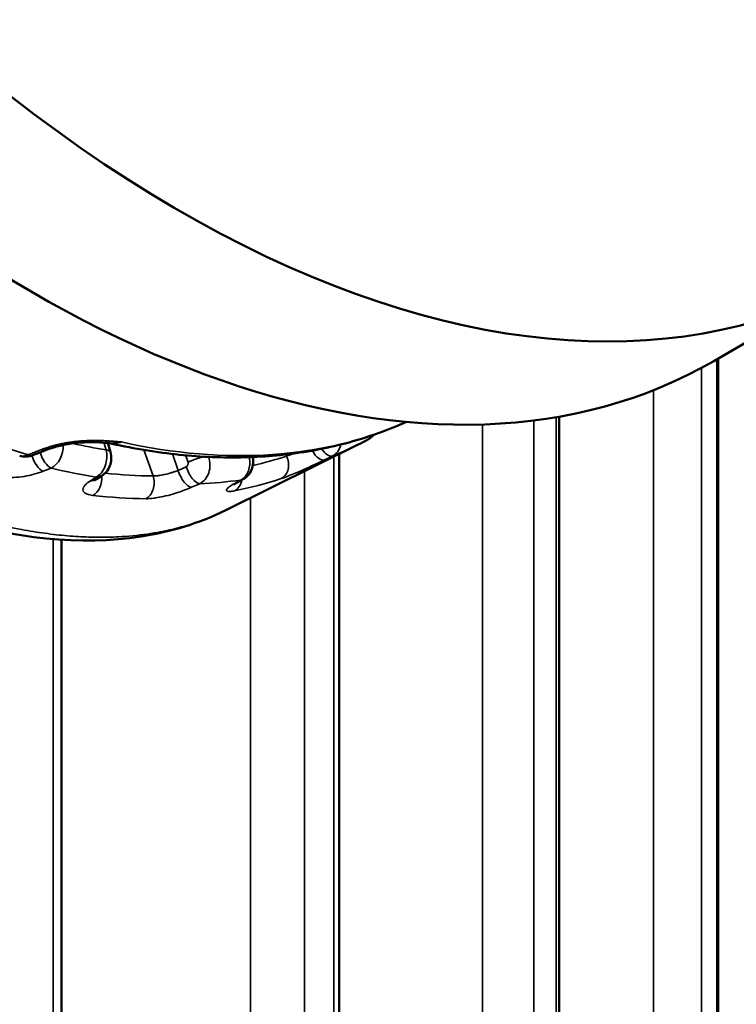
# Model space of a CAD drawing. Header units: millimetres. Extents: x 38 to 2514, y 38 to 1622.
# Tile 217 of 256: x 1580 to 1591, y 301 to 315. Entities that reach past the tile are written whole.
import ezdxf

# ---------------------------------------------------------------- set-up
doc = ezdxf.new("R2010")
doc.units = ezdxf.units.MM
doc.header["$LTSCALE"] = 7.692308
doc.layers.add('Visible (ISO)', color=7, linetype='Continuous', lineweight=50)
doc.layers.add('Visible Narrow (ISO)', color=7, linetype='Continuous', lineweight=35)

msp = doc.modelspace()

# ---------------------------------------------------------------- linework, layer by layer
at = {"layer": 'Visible (ISO)'}
for p, q in [((1590.4751, 310.4716), (1592.5965, 311.6964)), ((1590.537, 310.5073), (1590.537, 281.5992)), ((1588.1975, 309.6532), (1588.1975, 285.7017)), ((1581.5893, 309.1284), (1581.5507, 309.2674)), ((1583.2877, 308.2767), (1585.2482, 309.2467)), ((1584.9558, 309.102), (1584.9558, 289.5937)), ((1581.4632, 308.7821), (1581.3769, 308.7278)), ((1583.5462, 308.7334), (1583.4574, 308.6839)), ((1580.8674, 307.8424), (1580.8674, 293.2091))]:
    msp.add_line(p, q, dxfattribs=at)
msp.add_arc((1580.3394, 309.3652), 0.3, 253.41854, 291.21827, dxfattribs=at)
for centre, major_axis, ratio, start_param, end_param in [((1582.5965, 329.0169), (10, -17.3205), 0.5773503, 3.9269908, 6.9131084), ((1580.4751, 327.7921), (10, -17.3205), 0.5773503, 3.9269908, 6.2831853), ((1581.9338, 308.5803), (0.1065, -0.6918), 0.8693225, 0.000022, 0.0000371), ((1534.8668, 271.3722), (-57.5, 0), 0.5773503, 3.1133046, 6.3114734), ((1534.8668, 271.2497), (-57.35, 0), 0.5773503, 3.1644834, 6.2602946), ((1534.8668, 271.2497), (-56, 0), 0.5773503, 3.6340465, 5.7907315), ((1534.8668, 269.4943), (57.5, 0), 0.5773503, 0, 3.1415926)]:
    msp.add_ellipse(centre, major_axis=major_axis, ratio=ratio, start_param=start_param, end_param=end_param, dxfattribs=at)
for points, knots in [([(1582.0403, 307.8884), (1581.1576, 307.7525), (1580.1738, 307.8583), (1578.0534, 308.4827), (1576.8804, 309.0256), (1574.4918, 310.4657), (1573.2475, 311.3792), (1570.8781, 313.4408), (1569.7232, 314.6083), (1567.6125, 317.1266), (1566.6376, 318.5128), (1565.0351, 321.3808), (1564.3984, 322.9016), (1563.6196, 325.8684), (1563.4651, 327.3535), (1563.6668, 330.0737), (1564.0109, 331.3485), (1565.0269, 333.3667), (1565.6397, 334.1837), (1566.3643, 334.8527)], [0, 0, 0, 0, 0.4829176, 0.4829176, 0.9823723, 0.9823723, 1.4785011, 1.4785011, 1.9647134, 1.9647134, 2.4644005, 2.4644005, 2.9774641, 2.9774641, 3.4862965, 3.4862965, 3.9806044, 3.9806044, 4.3895578, 4.3895578, 4.3895578, 4.3895578]), ([(1585.9468, 309.5749), (1585.7437, 309.4841), (1585.5347, 309.405), (1585.035, 309.2482), (1584.7402, 309.1796), (1584.1352, 309.0847), (1583.8249, 309.0584), (1583.192, 309.0476), (1582.8693, 309.0631), (1582.2165, 309.1351), (1581.8865, 309.1913), (1581.553, 309.2672)], [3.98672274, 3.98672274, 3.98672274, 3.98672274, 4.05504693, 4.05504693, 4.14603666, 4.14603666, 4.2370264, 4.2370264, 4.32801613, 4.32801613, 4.41838142, 4.41838142, 4.41838142, 4.41838142]), ([(1585.4671, 309.386), (1585.4604, 309.3775), (1585.4532, 309.3695), (1585.4265, 309.3432), (1585.4044, 309.327), (1585.3807, 309.3145)], [0.035732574, 0.035732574, 0.035732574, 0.035732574, 0.038959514, 0.038959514, 0.04703819, 0.04703819, 0.04703819, 0.04703819]), ([(1581.5609, 309.2666), (1581.4501, 309.2753), (1581.3312, 309.2808), (1581.1417, 309.2704), (1581.0792, 309.2644), (1580.9423, 309.245), (1580.8662, 309.2299), (1580.7441, 309.1974), (1580.6941, 309.1812), (1580.6502, 309.1641)], [0, 0, 0, 0, 0.040555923, 0.040555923, 0.05931132, 0.05931132, 0.082058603, 0.082058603, 0.099089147, 0.099089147, 0.099089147, 0.099089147]), ([(1585.2482, 309.2467), (1585.2571, 309.2511), (1585.266, 309.2555), (1585.2837, 309.2644), (1585.2926, 309.2689), (1585.3103, 309.2779), (1585.3191, 309.2824), (1585.3367, 309.2915), (1585.3455, 309.296), (1585.3631, 309.3052), (1585.3719, 309.3098), (1585.3807, 309.3145)], [3.889924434, 3.889924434, 3.889924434, 3.889924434, 3.893031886, 3.893031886, 3.896139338, 3.896139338, 3.89924679, 3.89924679, 3.902354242, 3.902354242, 3.905461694, 3.905461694, 3.905461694, 3.905461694]), ([(1581.5893, 309.1284), (1581.5984, 309.0956), (1581.6022, 309.0609), (1581.5991, 308.9936), (1581.5924, 308.96), (1581.5692, 308.8976), (1581.5523, 308.8679), (1581.512, 308.8188), (1581.4888, 308.7982), (1581.4632, 308.7821)], [0, 0, 0, 0, 0.01021602, 0.01021602, 0.020228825, 0.020228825, 0.030263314, 0.030263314, 0.039394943, 0.039394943, 0.039394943, 0.039394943]), ([(1583.6853, 309.0582), (1583.6883, 309.0444), (1583.6904, 309.0305), (1583.6943, 308.9834), (1583.6918, 308.9494), (1583.6762, 308.8853), (1583.6631, 308.8543), (1583.6284, 308.8003), (1583.6067, 308.7764), (1583.5706, 308.7483), (1583.5587, 308.7403), (1583.5462, 308.7334)], [0.005970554, 0.005970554, 0.005970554, 0.005970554, 0.010171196, 0.010171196, 0.02015057, 0.02015057, 0.03002847, 0.03002847, 0.039506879, 0.039506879, 0.043804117, 0.043804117, 0.043804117, 0.043804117]), ([(1581.377, 308.7278), (1581.3641, 308.7197), (1581.3553, 308.7128), (1581.3509, 308.7089), (1581.3503, 308.7084), (1581.3503, 308.7084)], [0, 0, 0, 0, 0.009150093, 0.009150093, 0.012108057, 0.012108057, 0.012108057, 0.012108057]), ([(1583.4574, 308.6839), (1583.4354, 308.6717), (1583.4178, 308.6606), (1583.4051, 308.6516), (1583.4027, 308.6497), (1583.4019, 308.6491), (1583.4019, 308.649), (1583.4019, 308.649)], [0, 0, 0, 0, 0.01231278, 0.01231278, 0.01729748, 0.01729748, 0.01828672, 0.01828672, 0.01828672, 0.01828672])]:
    msp.add_open_spline(points, degree=3, knots=knots, dxfattribs=at)
for points in [[(1580.6502, 309.1641), (1580.5828, 309.1379), (1580.5154, 309.1117), (1580.4479, 309.0855)], [(1583.2877, 308.2767), (1582.902, 308.0858), (1582.482, 307.9565), (1582.0403, 307.8884)]]:
    msp.add_open_spline(points, degree=3, dxfattribs=at)
at = {"layer": 'Visible Narrow (ISO)'}
for p, q in [((1590.5175, 310.4961), (1590.5177, 281.6422)), ((1590.2941, 310.3708), (1590.2942, 282.1237)), ((1589.5879, 310.0431), (1589.5879, 283.4865)), ((1587.0672, 309.5388), (1587.0672, 287.2118)), ((1587.823, 309.5971), (1587.8231, 286.2251)), ((1588.1534, 309.6456), (1588.1535, 285.7645)), ((1581.5252, 309.1635), (1581.4952, 309.2713)), ((1582.0829, 309.1628), (1582.2181, 308.7797)), ((1582.5016, 309.1038), (1582.5869, 308.8622)), ((1582.6969, 309.0837), (1582.7329, 308.9817)), ((1584.1711, 309.096), (1584.183, 309.0723)), ((1584.858, 309.0726), (1584.7398, 309.0154)), ((1584.8776, 309.0633), (1584.8777, 289.6735)), ((1580.7175, 308.896), (1580.5977, 308.8486)), ((1582.706, 308.9143), (1582.5869, 308.8622)), ((1584.4459, 308.8497), (1584.446, 290.1052)), ((1581.2945, 308.7077), (1581.3804, 308.762)), ((1582.9046, 308.6656), (1582.7852, 308.6134)), ((1583.4197, 308.6701), (1583.5082, 308.7195)), ((1583.6533, 308.4576), (1583.6533, 290.861)), ((1580.746, 307.8513), (1580.7461, 293.3021))]:
    msp.add_line(p, q, dxfattribs=at)
for centre, major_axis, ratio, start_param, end_param in [((1578.4166, 323.7459), (8.0335, -13.9145), 0.5773503, 5.7956915, 6.222297), ((1585.2399, 309.5794), (-0.1417, 0.2644), 0.7990336, 3.1369977, 3.5482864), ((1577.7132, 323.3398), (-8.0074, 13.8693), 0.5773503, 2.5375139, 2.5937541), ((1580.6702, 309.1712), (0.0787, 0.2896), 0.7316877, 3.7077937, 5.1250423), ((1577.7813, 323.3791), (7.8419, -13.5826), 0.5773503, 5.7956137, 5.8421348), ((1577.5581, 323.2502), (7.9917, -13.8421), 0.5773503, 6.1999824, 6.2461189), ((1584.733, 309.345), (-0.1081, 0.2799), 0.830749, 3.2158491, 4.0459844), ((1580.3394, 309.3652), (-0.0856, -0.2875), 0.6970042, 0, 0.5824983), ((1580.3394, 309.3652), (0.1086, -0.2797), 0.4679333, 5.8205032, 6.2831836), ((1580.5578, 309.0781), (-0.0923, 0.2323), 0.4648468, 1.3775944, 2.7187506), ((1580.6774, 309.1255), (-0.0923, 0.2323), 0.4647415, 1.3829792, 2.7201877), ((1580.5415, 309.4437), (0.1087, -0.2796), 0.4677399, 5.8229586, 6.2831623), ((1581.319, 309.0401), (0.0407, 0.2973), 0.7219954, 3.6136738, 5.236839), ((1581.3484, 309.0615), (0.2409, 0.0669), 0.3334004, 0, 0.6590775), ((1584.6352, 309.2423), (0.1088, -0.2251), 0.431108, 4.9069799, 6.2401246), ((1584.7532, 309.2994), (0.1089, -0.225), 0.4310911, 5.0590305, 6.2415607), ((1582.6921, 308.961), (0.0088, 0.0495), 0.8686156, 3.6672618, 5.2901906), ((1582.8572, 308.966), (-0.2358, -0.0832), 0.2509556, 4.0764694, 5.1769109), ((1582.8162, 308.9454), (-0.0057, 0.3), 0.798281, 3.4955424, 5.0899948), ((1583.407, 308.9982), (-0.0463, 0.2964), 0.7779046, 3.3882153, 4.7871166), ((1577.3217, 323.1137), (7.8512, -13.5988), 0.5773503, 6.1083408, 6.1639211), ((1584.0062, 308.9702), (0.0784, -0.2374), 0.8106966, 0.114344, 1.7375002), ((1577.5581, 323.2502), (7.9917, -13.8421), 0.5773503, 5.7811034, 5.8427894), ((1577.3217, 323.1137), (7.8512, -13.5988), 0.5773503, 5.8848069, 5.9544816), ((1582.7111, 308.8466), (0.1002, -0.229), 0.445298, 4.452985, 6.0507495), ((1582.8303, 308.8987), (0.1003, -0.229), 0.4452354, 4.452853, 6.0521845), ((1581.2438, 308.9394), (0.1331, -0.2116), 0.7133239, 5.8150991, 6.2831853), ((1581.2743, 308.7262), (0.0285, 0.2484), 0.7506579, 3.5969471, 5.0179538), ((1581.33, 308.9936), (0.1332, -0.2116), 0.7132418, 5.8132795, 6.2831853), ((1582.0413, 308.6777), (-0.0025, -0.25), 0.7727827, 0.3759122, 1.9990684), ((1577.5581, 323.2502), (7.9917, -13.8421), 0.5773503, 5.9905429, 6.052229), ((1577.1357, 323.0063), (7.9761, -13.815), 0.5773503, 6.0882902, 6.1639211), ((1583.327, 308.7925), (0.0482, -0.2453), 0.8010387, 0.2149664, 1.1251618), ((1583.3358, 308.9024), (0.1216, -0.2184), 0.714668, 6.0594885, 6.2831853), ((1583.4246, 308.9518), (0.1217, -0.2184), 0.7146305, 6.0576465, 6.2831853), ((1577.1357, 323.0063), (7.9761, -13.815), 0.5773503, 5.8788507, 5.9544816), ((1581.9338, 308.5803), (0.1065, -0.6918), 0.8693225, 0.0000112, 0.2500784)]:
    msp.add_ellipse(centre, major_axis=major_axis, ratio=ratio, start_param=start_param, end_param=end_param, dxfattribs=at)
for points, knots in [([(1582.1858, 307.9329), (1582.0465, 307.911), (1581.9033, 307.8956), (1581.7565, 307.8867), (1581.7027, 307.8834), (1581.6484, 307.881), (1581.5936, 307.8795), (1581.4866, 307.8765), (1581.3778, 307.8768), (1581.2671, 307.8805), (1581.1663, 307.8838), (1581.0638, 307.8899), (1580.9596, 307.8988), (1580.8495, 307.9082), (1580.7374, 307.9207), (1580.6236, 307.9364), (1580.5113, 307.9518), (1580.3973, 307.9703), (1580.2818, 307.9919), (1580.1399, 308.0184), (1579.9957, 308.0494), (1579.8496, 308.0849), (1579.7563, 308.1076), (1579.6622, 308.1321), (1579.5673, 308.1584), (1579.4152, 308.2006), (1579.2613, 308.2473), (1579.1059, 308.2985), (1579.0126, 308.3292), (1578.9189, 308.3615), (1578.8246, 308.3953), (1578.6407, 308.4613), (1578.4551, 308.5332), (1578.2678, 308.6107), (1578.1991, 308.6392), (1578.1301, 308.6684), (1578.0609, 308.6984), (1577.8971, 308.7693), (1577.7321, 308.8445), (1577.566, 308.9238), (1577.4708, 308.9693), (1577.3752, 309.016), (1577.2793, 309.0642), (1577.1394, 309.1344), (1576.9987, 309.2074), (1576.8572, 309.2834), (1576.7321, 309.3505), (1576.6063, 309.4199), (1576.4797, 309.4916), (1576.3298, 309.5765), (1576.1788, 309.6647), (1576.0267, 309.7563), (1575.9048, 309.8296), (1575.7821, 309.905), (1575.6586, 309.9827), (1575.4726, 310.0998), (1575.2847, 310.2219), (1575.0953, 310.3489), (1575.0021, 310.4114), (1574.9085, 310.4751), (1574.8147, 310.54), (1574.6724, 310.6383), (1574.5295, 310.7393), (1574.3862, 310.8427), (1574.243, 310.9461), (1574.0995, 311.052), (1573.956, 311.1601), (1573.8204, 311.2622), (1573.6849, 311.3662), (1573.5499, 311.472), (1573.4143, 311.5781), (1573.2791, 311.6859), (1573.1448, 311.7951), (1573.1298, 311.8072), (1573.1149, 311.8194), (1573.0999, 311.8316), (1572.9741, 311.9342), (1572.8491, 312.038), (1572.7246, 312.1431), (1572.5992, 312.2489), (1572.4744, 312.356), (1572.35, 312.4646), (1572.3203, 312.4905), (1572.2907, 312.5165), (1572.261, 312.5425), (1572.1714, 312.6213), (1572.082, 312.7009), (1571.9924, 312.7816), (1571.8985, 312.8661), (1571.8045, 312.9519), (1571.7098, 313.0394), (1571.6207, 313.1216), (1571.5311, 313.2053), (1571.4406, 313.2909), (1571.4349, 313.2963), (1571.4292, 313.3016), (1571.4236, 313.307), (1571.3331, 313.3927), (1571.2418, 313.4802), (1571.1494, 313.5699), (1571.0583, 313.6583), (1570.966, 313.7489), (1570.8724, 313.842), (1570.781, 313.933), (1570.6882, 314.0264), (1570.5939, 314.1226), (1570.5749, 314.142), (1570.5558, 314.1615), (1570.5367, 314.1811), (1570.4254, 314.2952), (1570.312, 314.4132), (1570.1965, 314.5355), (1570.0846, 314.6539), (1569.9707, 314.7763), (1569.8549, 314.9029), (1569.7578, 315.0089), (1569.6595, 315.1179), (1569.5598, 315.2299), (1569.431, 315.3749), (1569.3, 315.5249), (1569.1671, 315.6803), (1569.0378, 315.8316), (1568.9068, 315.9878), (1568.7743, 316.1492), (1568.6825, 316.2612), (1568.5899, 316.3757), (1568.4968, 316.4926), (1568.3645, 316.6588), (1568.2312, 316.83), (1568.0973, 317.0062), (1567.9647, 317.1806), (1567.8316, 317.3598), (1567.6985, 317.5437), (1567.5951, 317.6866), (1567.4916, 317.8324), (1567.3885, 317.981), (1567.2784, 318.1394), (1567.1686, 318.301), (1567.0597, 318.4655), (1566.9511, 318.6292), (1566.8434, 318.7958), (1566.7368, 318.9648), (1566.6308, 319.133), (1566.526, 319.3037), (1566.4227, 319.4765), (1566.3838, 319.5417), (1566.345, 319.6072), (1566.3065, 319.6731), (1566.2116, 319.8354), (1566.1182, 319.9994), (1566.0267, 320.1648), (1565.9353, 320.3297), (1565.8459, 320.4961), (1565.7586, 320.6633), (1565.6716, 320.83), (1565.5867, 320.9977), (1565.5043, 321.1659), (1565.4504, 321.276), (1565.3975, 321.3863), (1565.3457, 321.4967), (1565.2425, 321.7169), (1565.1437, 321.9376), (1565.0495, 322.1584), (1564.9558, 322.3781), (1564.8667, 322.5979), (1564.7824, 322.8174), (1564.7135, 322.9969), (1564.6478, 323.1761), (1564.5855, 323.3549), (1564.4962, 323.6106), (1564.4138, 323.8653), (1564.3382, 324.119), (1564.2617, 324.3757), (1564.1922, 324.6312), (1564.1297, 324.8855), (1564.1049, 324.9862), (1564.0812, 325.0868), (1564.0587, 325.1871), (1564.0065, 325.4193), (1563.9602, 325.6504), (1563.9198, 325.8803), (1563.8794, 326.1103), (1563.845, 326.3391), (1563.8165, 326.5665), (1563.7995, 326.7027), (1563.7846, 326.8384), (1563.7718, 326.9736), (1563.7501, 327.204), (1563.7347, 327.433), (1563.7256, 327.6605), (1563.7166, 327.8861), (1563.7138, 328.1101), (1563.7173, 328.3325), (1563.7192, 328.457), (1563.7232, 328.581), (1563.7291, 328.7044), (1563.7389, 328.9095), (1563.7543, 329.1131), (1563.7752, 329.3147), (1563.7961, 329.517), (1563.8226, 329.7172), (1563.8546, 329.9149), (1563.8788, 330.0641), (1563.9061, 330.212), (1563.9365, 330.3581), (1563.9668, 330.5038), (1564.0001, 330.6479), (1564.0365, 330.7901), (1564.0729, 330.9326), (1564.1123, 331.0731), (1564.1545, 331.2114), (1564.1969, 331.3503), (1564.2421, 331.4868), (1564.2899, 331.6207), (1564.3206, 331.7068), (1564.3525, 331.7919), (1564.3853, 331.8758), (1564.4488, 332.0379), (1564.516, 332.1957), (1564.5866, 332.349), (1564.6573, 332.5024), (1564.7313, 332.6513), (1564.8082, 332.7955), (1564.8789, 332.9281), (1564.9521, 333.0567), (1565.0273, 333.1812), (1565.108, 333.3149), (1565.1911, 333.444), (1565.2761, 333.5683), (1565.3617, 333.6935), (1565.4492, 333.814), (1565.5381, 333.9296), (1565.6217, 334.0383), (1565.7065, 334.1427), (1565.792, 334.2428), (1565.8822, 334.3484), (1565.9732, 334.4492), (1566.0647, 334.5456), (1566.1591, 334.645), (1566.254, 334.7396), (1566.3492, 334.8299), (1566.3544, 334.8348), (1566.3596, 334.8397), (1566.3648, 334.8446)], [0, 0, 0, 0, 0.02286943, 0.02286943, 0.02286943, 0.03125, 0.03125, 0.03125, 0.0476125, 0.0476125, 0.0476125, 0.0625, 0.0625, 0.0625, 0.078232, 0.078232, 0.078232, 0.09375, 0.09375, 0.09375, 0.1128201, 0.1128201, 0.1128201, 0.125, 0.125, 0.125, 0.14453335, 0.14453335, 0.14453335, 0.15625, 0.15625, 0.15625, 0.17910778, 0.17910778, 0.17910778, 0.1875, 0.1875, 0.1875, 0.20736853, 0.20736853, 0.20736853, 0.21875, 0.21875, 0.21875, 0.23534278, 0.23534278, 0.23534278, 0.25, 0.25, 0.25, 0.26735256, 0.26735256, 0.26735256, 0.28125, 0.28125, 0.28125, 0.3021913, 0.3021913, 0.3021913, 0.3125, 0.3125, 0.3125, 0.328125, 0.328125, 0.328125, 0.34375, 0.34375, 0.34375, 0.35851904, 0.35851904, 0.35851904, 0.37334864, 0.37334864, 0.37334864, 0.375, 0.375, 0.375, 0.38890765, 0.38890765, 0.38890765, 0.40290981, 0.40290981, 0.40290981, 0.40625, 0.40625, 0.40625, 0.41634473, 0.41634473, 0.41634473, 0.42692237, 0.42692237, 0.42692237, 0.43687513, 0.43687513, 0.43687513, 0.4375, 0.4375, 0.4375, 0.44743883, 0.44743883, 0.44743883, 0.45723855, 0.45723855, 0.45723855, 0.46681917, 0.46681917, 0.46681917, 0.46875, 0.46875, 0.46875, 0.47998635, 0.47998635, 0.47998635, 0.49087702, 0.49087702, 0.49087702, 0.5, 0.5, 0.5, 0.51179679, 0.51179679, 0.51179679, 0.52328096, 0.52328096, 0.52328096, 0.53125, 0.53125, 0.53125, 0.54257371, 0.54257371, 0.54257371, 0.5537851, 0.5537851, 0.5537851, 0.5625, 0.5625, 0.5625, 0.57179739, 0.57179739, 0.57179739, 0.58105677, 0.58105677, 0.58105677, 0.59027146, 0.59027146, 0.59027146, 0.59375, 0.59375, 0.59375, 0.60232966, 0.60232966, 0.60232966, 0.61088918, 0.61088918, 0.61088918, 0.61941901, 0.61941901, 0.61941901, 0.625, 0.625, 0.625, 0.63612495, 0.63612495, 0.63612495, 0.64719746, 0.64719746, 0.64719746, 0.65625, 0.65625, 0.65625, 0.66920043, 0.66920043, 0.66920043, 0.68230702, 0.68230702, 0.68230702, 0.6875, 0.6875, 0.6875, 0.6995209, 0.6995209, 0.6995209, 0.71154961, 0.71154961, 0.71154961, 0.71875, 0.71875, 0.71875, 0.73102014, 0.73102014, 0.73102014, 0.74318708, 0.74318708, 0.74318708, 0.75, 0.75, 0.75, 0.76132017, 0.76132017, 0.76132017, 0.7726779, 0.7726779, 0.7726779, 0.78125, 0.78125, 0.78125, 0.78979355, 0.78979355, 0.78979355, 0.79836028, 0.79836028, 0.79836028, 0.80696539, 0.80696539, 0.80696539, 0.8125, 0.8125, 0.8125, 0.82319782, 0.82319782, 0.82319782, 0.83390427, 0.83390427, 0.83390427, 0.84375, 0.84375, 0.84375, 0.85432041, 0.85432041, 0.85432041, 0.86497684, 0.86497684, 0.86497684, 0.875, 0.875, 0.875, 0.88556969, 0.88556969, 0.88556969, 0.8964723, 0.8964723, 0.8964723, 0.89706794, 0.89706794, 0.89706794, 0.89706794]), ([(1581.7512, 309.2797), (1581.7512, 309.2797), (1581.7512, 309.2797), (1581.7512, 309.2797), (1581.7302, 309.2816), (1581.7086, 309.2835), (1581.6868, 309.2854), (1581.6823, 309.2858), (1581.6778, 309.2862), (1581.6733, 309.2866), (1581.6602, 309.2878), (1581.647, 309.2889), (1581.6334, 309.29), (1581.6211, 309.291), (1581.6085, 309.2919), (1581.5953, 309.2929), (1581.5774, 309.2942), (1581.5582, 309.2956), (1581.5377, 309.2968), (1581.5227, 309.2977), (1581.5069, 309.2985), (1581.4903, 309.2993), (1581.4741, 309.3), (1581.457, 309.3007), (1581.439, 309.3012), (1581.4226, 309.3016), (1581.4054, 309.302), (1581.3873, 309.3021), (1581.3795, 309.3022), (1581.3716, 309.3022), (1581.3635, 309.3022), (1581.3447, 309.3022), (1581.3249, 309.302), (1581.3043, 309.3016), (1581.284, 309.3011), (1581.263, 309.3004), (1581.2415, 309.2994), (1581.2296, 309.2989), (1581.2176, 309.2982), (1581.2055, 309.2975), (1581.186, 309.2963), (1581.1662, 309.2948), (1581.1464, 309.2931), (1581.127, 309.2915), (1581.1075, 309.2896), (1581.0882, 309.2875), (1581.0703, 309.2856), (1581.0527, 309.2835), (1581.0354, 309.2813), (1581.0149, 309.2786), (1580.9948, 309.2757), (1580.9752, 309.2727), (1580.9551, 309.2695), (1580.9354, 309.2661), (1580.916, 309.2626), (1580.9037, 309.2603), (1580.8916, 309.258), (1580.8796, 309.2556), (1580.8623, 309.2522), (1580.8453, 309.2485), (1580.8283, 309.2447), (1580.8117, 309.241), (1580.7951, 309.237), (1580.7785, 309.2328), (1580.7632, 309.229), (1580.7479, 309.2249), (1580.7324, 309.2206), (1580.7103, 309.2144), (1580.6879, 309.2077), (1580.6653, 309.2005), (1580.6435, 309.1934), (1580.6216, 309.1859), (1580.5997, 309.1778), (1580.5934, 309.1755), (1580.5871, 309.1731), (1580.5808, 309.1706)], [0.0000042, 0.0000042, 0.0000042, 0.0000042, 0.00001544, 0.00001544, 0.00001544, 0.09207035, 0.09207035, 0.09207035, 0.11111111, 0.11111111, 0.11111111, 0.16666667, 0.16666667, 0.16666667, 0.21670243, 0.21670243, 0.21670243, 0.28414644, 0.28414644, 0.28414644, 0.33333333, 0.33333333, 0.33333333, 0.38157106, 0.38157106, 0.38157106, 0.42560419, 0.42560419, 0.42560419, 0.44444444, 0.44444444, 0.44444444, 0.48834438, 0.48834438, 0.48834438, 0.53168498, 0.53168498, 0.53168498, 0.55555556, 0.55555556, 0.55555556, 0.59400219, 0.59400219, 0.59400219, 0.63175664, 0.63175664, 0.63175664, 0.66666667, 0.66666667, 0.66666667, 0.70815808, 0.70815808, 0.70815808, 0.75081954, 0.75081954, 0.75081954, 0.77777778, 0.77777778, 0.77777778, 0.81645592, 0.81645592, 0.81645592, 0.85419882, 0.85419882, 0.85419882, 0.88888889, 0.88888889, 0.88888889, 0.93828422, 0.93828422, 0.93828422, 0.98614743, 0.98614743, 0.98614743, 0.99999978, 0.99999978, 0.99999978, 0.99999978]), ([(1581.5536, 309.2672), (1581.5632, 309.2652), (1581.5996, 309.2594), (1581.6658, 309.2591), (1581.7229, 309.2709), (1581.7512, 309.2797)], [0.66166396, 0.66166396, 0.66166396, 0.66166396, 0.71428571, 0.85714286, 0.99999239, 0.99999239, 0.99999239, 0.99999239]), ([(1581.7512, 309.2797), (1581.7512, 309.2797), (1581.7511, 309.2797), (1581.7511, 309.2797), (1581.7508, 309.2796), (1581.7505, 309.2796), (1581.7501, 309.2795), (1581.7338, 309.2759), (1581.7172, 309.273), (1581.7007, 309.2707), (1581.6838, 309.2683), (1581.667, 309.2667), (1581.6502, 309.2657), (1581.6411, 309.2652), (1581.632, 309.2648), (1581.623, 309.2647), (1581.605, 309.2644), (1581.5872, 309.2648), (1581.5695, 309.266), (1581.5666, 309.2662), (1581.5637, 309.2664), (1581.5609, 309.2666)], [0.00000426, 0.00000426, 0.00000426, 0.00000426, 0.0000149, 0.0000149, 0.0000149, 0.00088865, 0.00088865, 0.00088865, 0.04358915, 0.04358915, 0.04358915, 0.08729521, 0.08729521, 0.08729521, 0.11111111, 0.11111111, 0.11111111, 0.15850424, 0.15850424, 0.15850424, 0.16616606, 0.16616606, 0.16616606, 0.16616606]), ([(1584.2905, 309.1108), (1584.2857, 309.1089), (1584.2808, 309.107), (1584.2648, 309.1008), (1584.254, 309.0967), (1584.2425, 309.0925), (1584.2414, 309.0921), (1584.228, 309.0872), (1584.2164, 309.0831), (1584.1976, 309.0768), (1584.19, 309.0744), (1584.183, 309.0723)], [0.65367827, 0.65367827, 0.65367827, 0.65367827, 0.69459777, 0.69459777, 0.78987438, 0.78987438, 0.8, 0.8, 0.91451561, 0.91451561, 1, 1, 1, 1]), ([(1584.7398, 309.0154), (1584.6975, 308.9949), (1584.6541, 308.9743), (1584.5651, 308.9327), (1584.5194, 308.9118), (1584.4285, 308.8709), (1584.3834, 308.8511), (1584.3032, 308.817), (1584.2679, 308.8024), (1584.227, 308.7861), (1584.2191, 308.783), (1584.1721, 308.7646), (1584.1372, 308.7519), (1584.1061, 308.7416)], [0.00000037, 0.00000037, 0.00000037, 0.00000037, 0.2, 0.2, 0.4, 0.4, 0.6, 0.6, 0.76100701, 0.76100701, 0.8, 0.8, 1, 1, 1, 1]), ([(1580.5977, 308.8486), (1580.5548, 308.8316), (1580.5099, 308.817), (1580.416, 308.7921), (1580.367, 308.7818), (1580.2681, 308.7662), (1580.2182, 308.7609), (1580.128, 308.7569), (1580.0878, 308.7571), (1580.0404, 308.7599), (1580.0313, 308.7606), (1579.9764, 308.7655), (1579.9347, 308.7728), (1579.8963, 308.7837)], [0.00000037, 0.00000037, 0.00000037, 0.00000037, 0.2, 0.2, 0.4, 0.4, 0.6, 0.6, 0.76100561, 0.76100561, 0.8, 0.8, 1, 1, 1, 1]), ([(1582.5869, 308.8622), (1582.5688, 308.8552), (1582.5498, 308.8483), (1582.5246, 308.8399), (1582.5191, 308.838), (1582.4986, 308.8314), (1582.4835, 308.8267), (1582.4575, 308.8191), (1582.4467, 308.8161), (1582.4227, 308.8097), (1582.4096, 308.8064), (1582.3835, 308.8003), (1582.3704, 308.7974), (1582.3444, 308.7922), (1582.3315, 308.7899), (1582.3062, 308.7859), (1582.2938, 308.7842), (1582.2685, 308.7814), (1582.2556, 308.7804), (1582.2346, 308.7796), (1582.2261, 308.7795), (1582.2181, 308.7797)], [0.00000019, 0.00000019, 0.00000019, 0.00000019, 0.15589517, 0.15589517, 0.2, 0.2, 0.31679737, 0.31679737, 0.4, 0.4, 0.5, 0.5, 0.6, 0.6, 0.7, 0.7, 0.8, 0.8, 0.91469767, 0.91469767, 1, 1, 1, 1]), ([(1581.3307, 308.4937), (1581.299, 308.4974), (1581.2728, 308.5032), (1581.2515, 308.5111), (1581.2336, 308.5178), (1581.219, 308.5259), (1581.2084, 308.535), (1581.2064, 308.5368), (1581.2045, 308.5385), (1581.2027, 308.5403), (1581.1919, 308.5515), (1581.1868, 308.5638), (1581.186, 308.5763), (1581.1852, 308.5889), (1581.1886, 308.6018), (1581.1957, 308.6153), (1581.2027, 308.6287), (1581.2135, 308.6427), (1581.2294, 308.658), (1581.2454, 308.6734), (1581.2666, 308.6901), (1581.2945, 308.7077)], [0.00000007, 0.00000007, 0.00000007, 0.00000007, 0.16666667, 0.16666667, 0.16666667, 0.30671336, 0.30671336, 0.30671336, 0.33333333, 0.33333333, 0.33333333, 0.5, 0.5, 0.5, 0.66666667, 0.66666667, 0.66666667, 0.83333333, 0.83333333, 0.83333333, 1, 1, 1, 1]), ([(1583.4161, 308.5611), (1583.3876, 308.5555), (1583.3647, 308.5525), (1583.3465, 308.5518), (1583.3312, 308.5513), (1583.3192, 308.5524), (1583.311, 308.5549), (1583.3095, 308.5554), (1583.308, 308.5559), (1583.3067, 308.5565), (1583.2987, 308.5602), (1583.2961, 308.5658), (1583.2974, 308.5726), (1583.2988, 308.5794), (1583.3041, 308.5873), (1583.3129, 308.5964), (1583.3217, 308.6055), (1583.3339, 308.6157), (1583.3512, 308.6279), (1583.3686, 308.64), (1583.3909, 308.654), (1583.4197, 308.6701)], [0.00000007, 0.00000007, 0.00000007, 0.00000007, 0.16666667, 0.16666667, 0.16666667, 0.30671346, 0.30671346, 0.30671346, 0.33333333, 0.33333333, 0.33333333, 0.5, 0.5, 0.5, 0.66666667, 0.66666667, 0.66666667, 0.83333333, 0.83333333, 0.83333333, 1, 1, 1, 1]), ([(1582.7852, 308.6134), (1582.7424, 308.5947), (1582.698, 308.5772), (1582.6058, 308.544), (1582.5581, 308.5284), (1582.4623, 308.5002), (1582.4143, 308.4877), (1582.3279, 308.4687), (1582.2895, 308.4614), (1582.2446, 308.4547), (1582.2362, 308.4535), (1582.1845, 308.4468), (1582.1454, 308.4441), (1582.1099, 308.4444)], [0.00000037, 0.00000037, 0.00000037, 0.00000037, 0.2, 0.2, 0.4, 0.4, 0.6, 0.6, 0.76168197, 0.76168197, 0.8, 0.8, 1, 1, 1, 1]), ([(1583.2877, 308.2767), (1583.274, 308.2699), (1583.2601, 308.2632), (1583.2462, 308.2565), (1583.1943, 308.2316), (1583.1408, 308.2076), (1583.0855, 308.1844), (1583.0715, 308.1785), (1583.0573, 308.1727), (1583.043, 308.1669), (1582.9648, 308.1353), (1582.883, 308.1054), (1582.7975, 308.0777), (1582.7129, 308.0503), (1582.6247, 308.0251), (1582.5329, 308.0025), (1582.4421, 307.9801), (1582.3477, 307.9603), (1582.2498, 307.9434), (1582.2287, 307.9397), (1582.2073, 307.9362), (1582.1858, 307.9329)], [0.957982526, 0.957982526, 0.957982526, 0.957982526, 0.959879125, 0.959879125, 0.959879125, 0.966950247, 0.966950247, 0.966950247, 0.96875, 0.96875, 0.96875, 0.978579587, 0.978579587, 0.978579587, 0.988302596, 0.988302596, 0.988302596, 0.997920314, 0.997920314, 0.997920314, 1, 1, 1, 1])]:
    msp.add_open_spline(points, degree=3, knots=knots, dxfattribs=at)
msp.add_open_spline([(1580.5808, 309.1706), (1580.5592, 309.1623), (1580.5154, 309.1453), (1580.4478, 309.1192), (1580.4015, 309.1013), (1580.3781, 309.0923)], degree=3, dxfattribs=at)

doc.saveas('drawing.dxf')
